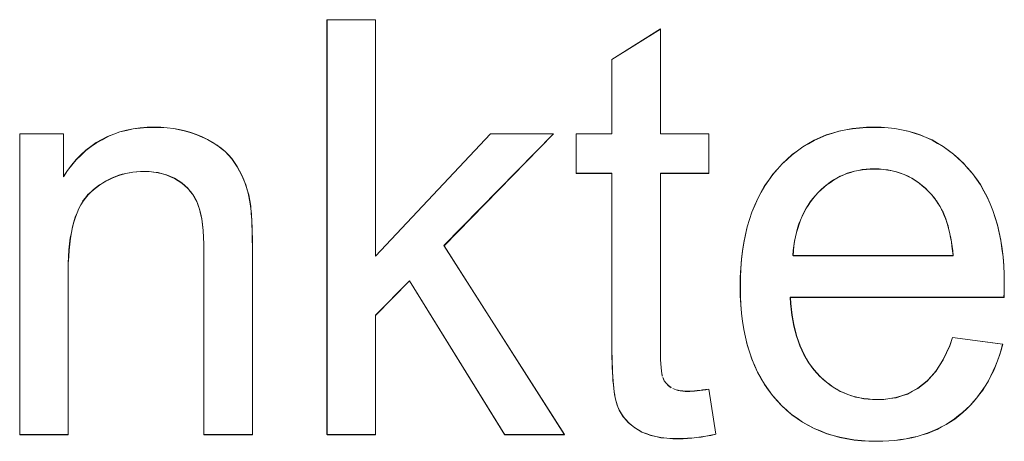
# Model space of a CAD drawing. Extents: x 229 to 926, y 37 to 878.
# Tile 93 of 163: x 331.44 to 337.37, y 829.49 to 832.03. Entities that reach past the tile are written whole.
import ezdxf
from ezdxf.lldxf.tags import DXFTag

# ---------------------------------------------------------------- set-up
doc = ezdxf.new("R2010")
doc.units = 0
doc.layers.get('0').update_dxf_attribs({"linetype": 'fein_strichliert', "lineweight": 13})
doc.layers.add('Beschriftung', color=7, linetype='Continuous', lineweight=25)
doc.layers.add('Beschriftung-A03CPAFWA9', color=7, linetype='Continuous', lineweight=25)
tags = doc.linetypes.add('fein_strichliert', pattern=[4, 1, -2, 1]).pattern_tags.tags
tags[8:9] = [DXFTag(74, 4), DXFTag(75, 0), DXFTag(340, '0'), DXFTag(46, 0.0), DXFTag(50, 0.0), DXFTag(44, 0.0), DXFTag(45, 0.0)]
tags[6:7] = [DXFTag(74, 4), DXFTag(75, 0), DXFTag(340, '0'), DXFTag(46, 0.0), DXFTag(50, 0.0), DXFTag(44, 0.0), DXFTag(45, 0.0)]
tags[4:5] = [DXFTag(74, 4), DXFTag(75, 0), DXFTag(340, '0'), DXFTag(46, 0.0), DXFTag(50, 0.0), DXFTag(44, 0.0), DXFTag(45, 0.0)]

# ---------------------------------------------------------------- blocks, each defined once
blk = doc.blocks.new('Referenz-A03CPAFUA9', base_point=(255.7277, 66.0323))
at = {"layer": 'Beschriftung', "color": 0, "lineweight": -2}
for p, q in [((333.2939, 829.5274), (333.2939, 832.0273)), ((333.2939, 832.0273), (333.5862, 832.0273)), ((333.5862, 832.0273), (333.5862, 830.6028)), ((335.0094, 831.7881), (335.3016, 831.9722)), ((335.3016, 831.9722), (335.3016, 831.3395)), ((335.0094, 831.3395), (335.0094, 831.7881)), ((332.0469, 831.3516), (332.0864, 831.3609)), ((332.0864, 831.3609), (332.126, 831.3702)), ((332.126, 831.3702), (332.1682, 831.3749)), ((332.1682, 831.3749), (332.2104, 831.3795)), ((332.2104, 831.3795), (332.2552, 831.3795)), ((332.2552, 831.3795), (332.2941, 831.3795)), ((332.2941, 831.3795), (332.3315, 831.3758)), ((332.3315, 831.3758), (332.3689, 831.3721)), ((332.3689, 831.3721), (332.4047, 831.3648)), ((332.4047, 831.3648), (332.4406, 831.3575)), ((332.4406, 831.3575), (332.4748, 831.3465)), ((336.3388, 831.344), (336.3772, 831.3559)), ((336.3772, 831.3559), (336.4176, 831.3637)), ((336.4176, 831.3637), (336.4581, 831.3716)), ((336.4581, 831.3716), (336.5008, 831.3756)), ((336.5008, 831.3756), (336.5433, 831.3795)), ((336.5433, 831.3795), (336.588, 831.3795)), ((336.588, 831.3795), (336.6313, 831.3795)), ((336.6313, 831.3795), (336.6725, 831.3757)), ((336.6725, 831.3757), (336.7137, 831.3717)), ((336.7137, 831.3717), (336.753, 831.3641)), ((336.753, 831.3641), (336.7923, 831.3563)), ((336.7923, 831.3563), (336.8296, 831.3448)), ((331.4434, 829.5274), (331.4434, 831.3395)), ((331.4434, 831.3395), (331.7066, 831.3395)), ((331.7066, 831.3395), (331.7066, 831.0819)), ((331.9044, 831.2865), (331.9386, 831.3052)), ((331.9386, 831.3052), (331.9729, 831.3237)), ((331.9729, 831.3237), (332.0099, 831.3376)), ((332.0099, 831.3376), (332.0469, 831.3516)), ((332.4748, 831.3465), (332.5091, 831.3354)), ((332.5091, 831.3354), (332.5417, 831.3207)), ((332.5417, 831.3207), (332.5743, 831.3059)), ((332.5743, 831.3059), (332.603, 831.289)), ((333.5862, 830.6028), (334.2789, 831.3395)), ((334.6574, 831.3395), (333.9981, 830.6661)), ((334.2789, 831.3395), (334.6574, 831.3395)), ((334.7935, 831.1013), (334.7935, 831.3395)), ((334.7935, 831.3395), (335.0094, 831.3395)), ((335.3016, 831.3395), (335.5938, 831.3395)), ((335.5938, 831.3395), (335.5938, 831.1013)), ((336.1934, 831.281), (336.2276, 831.3006)), ((336.2276, 831.3006), (336.2641, 831.3164)), ((336.2641, 831.3164), (336.3004, 831.3323)), ((336.3004, 831.3323), (336.3388, 831.344)), ((336.8296, 831.3448), (336.8669, 831.3331)), ((336.8669, 831.3331), (336.9021, 831.3177)), ((336.9021, 831.3177), (336.9375, 831.3022)), ((336.9375, 831.3022), (336.9708, 831.2829)), ((331.8121, 831.2121), (331.8411, 831.24)), ((331.8411, 831.24), (331.8728, 831.2632)), ((331.8728, 831.2632), (331.9044, 831.2865)), ((332.603, 831.289), (332.6315, 831.272)), ((332.6315, 831.272), (332.656, 831.2527)), ((332.656, 831.2527), (332.6804, 831.2334)), ((336.0949, 831.2139), (336.127, 831.2375)), ((336.127, 831.2375), (336.1591, 831.2613)), ((336.1591, 831.2613), (336.1934, 831.281)), ((336.9708, 831.2829), (337.0042, 831.2636)), ((337.0042, 831.2636), (337.0356, 831.2404)), ((337.0356, 831.2404), (337.0669, 831.2172)), ((331.7567, 831.1516), (331.7831, 831.1842)), ((331.7831, 831.1842), (331.8121, 831.2121)), ((332.6804, 831.2334), (332.7007, 831.2118)), ((332.7007, 831.2118), (332.7211, 831.1902)), ((332.7211, 831.1902), (332.7374, 831.1663)), ((336.0346, 831.1588), (336.0647, 831.1863)), ((336.0647, 831.1863), (336.0949, 831.2139)), ((337.0669, 831.2172), (337.0963, 831.1901)), ((337.0963, 831.1901), (337.1257, 831.1631)), ((331.7066, 831.0819), (331.7303, 831.1192)), ((331.7303, 831.1192), (331.7567, 831.1516)), ((332.7374, 831.1663), (332.7535, 831.1424)), ((332.7535, 831.1424), (332.7673, 831.1163)), ((335.9786, 831.0957), (336.0067, 831.1272)), ((336.0067, 831.1272), (336.0346, 831.1588)), ((336.4941, 831.1191), (336.4709, 831.1146)), ((336.5173, 831.1235), (336.4941, 831.1191)), ((336.5415, 831.1257), (336.5173, 831.1235)), ((336.5657, 831.128), (336.5415, 831.1257)), ((336.5909, 831.128), (336.5657, 831.128)), ((336.6187, 831.128), (336.5909, 831.128)), ((336.6452, 831.1252), (336.6187, 831.128)), ((336.6717, 831.1225), (336.6452, 831.1252)), ((336.6971, 831.1169), (336.6717, 831.1225)), ((336.7223, 831.1112), (336.6971, 831.1169)), ((337.1257, 831.1631), (337.1531, 831.1321)), ((337.1531, 831.1321), (337.1805, 831.1012)), ((331.9801, 831.0641), (331.9607, 831.0544)), ((331.9994, 831.0739), (331.9801, 831.0641)), ((332.0195, 831.0816), (331.9994, 831.0739)), ((332.0397, 831.0894), (332.0195, 831.0816)), ((332.0606, 831.0953), (332.0397, 831.0894)), ((332.0816, 831.1011), (332.0606, 831.0953)), ((332.1033, 831.105), (332.0816, 831.1011)), ((332.125, 831.1089), (332.1033, 831.105)), ((332.1476, 831.1108), (332.125, 831.1089)), ((332.1702, 831.1128), (332.1476, 831.1108)), ((332.1934, 831.1128), (332.1702, 831.1128)), ((332.2226, 831.1128), (332.1934, 831.1128)), ((332.25, 831.1093), (332.2226, 831.1128)), ((332.2773, 831.1058), (332.25, 831.1093)), ((332.3028, 831.0989), (332.2773, 831.1058)), ((332.3283, 831.092), (332.3028, 831.0989)), ((332.3519, 831.0816), (332.3283, 831.092)), ((332.3755, 831.0712), (332.3519, 831.0816)), ((332.3973, 831.0573), (332.3755, 831.0712)), ((332.4189, 831.0435), (332.3973, 831.0573)), ((332.7673, 831.1163), (332.7811, 831.0902)), ((332.7811, 831.0902), (332.7925, 831.0619)), ((332.7925, 831.0619), (332.8038, 831.0335)), ((335.0094, 831.1013), (334.7935, 831.1013)), ((335.0094, 830.0577), (335.0094, 831.1013)), ((335.5938, 831.1013), (335.3016, 831.1013)), ((335.3016, 831.1013), (335.3016, 830.0396)), ((335.9296, 831.0263), (335.9541, 831.061)), ((335.9541, 831.061), (335.9786, 831.0957)), ((336.3439, 831.0613), (336.3247, 831.048)), ((336.364, 831.0724), (336.3439, 831.0613)), ((336.3842, 831.0835), (336.364, 831.0724)), ((336.4054, 831.0924), (336.3842, 831.0835)), ((336.4266, 831.1013), (336.4054, 831.0924)), ((336.4488, 831.1079), (336.4266, 831.1013)), ((336.4709, 831.1146), (336.4488, 831.1079)), ((336.7462, 831.1029), (336.7223, 831.1112)), ((336.7701, 831.0946), (336.7462, 831.1029)), ((336.7928, 831.0835), (336.7701, 831.0946)), ((336.8155, 831.0724), (336.7928, 831.0835)), ((336.8368, 831.0584), (336.8155, 831.0724)), ((336.8582, 831.0445), (336.8368, 831.0584)), ((337.1805, 831.1012), (337.2044, 831.0672)), ((337.2044, 831.0672), (337.2284, 831.0331)), ((331.8881, 831.0039), (331.8711, 830.9883)), ((331.9059, 831.0174), (331.8881, 831.0039)), ((331.9236, 831.031), (331.9059, 831.0174)), ((331.9421, 831.0427), (331.9236, 831.031)), ((331.9607, 831.0544), (331.9421, 831.0427)), ((332.4373, 831.0273), (332.4189, 831.0435)), ((332.4558, 831.0111), (332.4373, 831.0273)), ((332.4709, 830.9925), (332.4558, 831.0111)), ((332.8038, 831.0335), (332.8128, 831.0029)), ((332.8128, 831.0029), (332.8217, 830.9723)), ((335.9086, 830.9883), (335.9296, 831.0263)), ((336.2692, 831.0037), (336.252, 830.9859)), ((336.2874, 831.0191), (336.2692, 831.0037)), ((336.3055, 831.0347), (336.2874, 831.0191)), ((336.3247, 831.048), (336.3055, 831.0347)), ((336.8782, 831.0279), (336.8582, 831.0445)), ((336.8982, 831.0111), (336.8782, 831.0279)), ((336.917, 830.9917), (336.8982, 831.0111)), ((337.2284, 831.0331), (337.2489, 830.9959)), ((331.8394, 830.9537), (331.8246, 830.9347)), ((331.8542, 830.9727), (331.8394, 830.9537)), ((331.8711, 830.9883), (331.8542, 830.9727)), ((332.486, 830.974), (332.4709, 830.9925)), ((332.4978, 830.953), (332.486, 830.974)), ((332.5096, 830.9322), (332.4978, 830.953)), ((332.8217, 830.9723), (332.8282, 830.9395)), ((332.8282, 830.9395), (332.8303, 830.9288)), ((335.8701, 830.9092), (335.8875, 830.9503)), ((335.8875, 830.9503), (335.9086, 830.9883)), ((336.2196, 830.9489), (336.2044, 830.9296)), ((336.235, 830.9682), (336.2196, 830.9489)), ((336.252, 830.9859), (336.235, 830.9682)), ((336.9358, 830.9721), (336.917, 830.9917)), ((336.9533, 830.95), (336.9358, 830.9721)), ((336.9646, 830.9356), (336.9533, 830.95)), ((337.2489, 830.9959), (337.2695, 830.9588)), ((337.2695, 830.9588), (337.2866, 830.9184)), ((331.7991, 830.8896), (331.7886, 830.8636)), ((331.8118, 830.9121), (331.7991, 830.8896)), ((331.8246, 830.9347), (331.8118, 830.9121)), ((332.5181, 830.909), (332.5096, 830.9322)), ((332.5267, 830.8857), (332.5181, 830.909)), ((332.5331, 830.8566), (332.5267, 830.8857)), ((332.8303, 830.9288), (332.832, 830.9161)), ((332.832, 830.9161), (332.8338, 830.9035)), ((332.8338, 830.9035), (332.8353, 830.8888)), ((332.8353, 830.8888), (332.8368, 830.8742)), ((335.8526, 830.8681), (335.8701, 830.9092)), ((336.1777, 830.8882), (336.1663, 830.8658)), ((336.1911, 830.9088), (336.1777, 830.8882)), ((336.2044, 830.9296), (336.1911, 830.9088)), ((336.9749, 830.9195), (336.9646, 830.9356)), ((336.9852, 830.9034), (336.9749, 830.9195)), ((336.9943, 830.8854), (336.9852, 830.9034)), ((337.0035, 830.8675), (336.9943, 830.8854)), ((337.2866, 830.9184), (337.3037, 830.878)), ((331.778, 830.8375), (331.7695, 830.808)), ((331.7886, 830.8636), (331.778, 830.8375)), ((332.5394, 830.8275), (332.5331, 830.8566)), ((332.5437, 830.7925), (332.5394, 830.8275)), ((332.8368, 830.8742), (332.8381, 830.8575)), ((332.8381, 830.8575), (332.8394, 830.8409)), ((332.8394, 830.8409), (332.8404, 830.8222)), ((332.8404, 830.8222), (332.8414, 830.8036)), ((335.8246, 830.7795), (335.8385, 830.8238)), ((335.8385, 830.8238), (335.8526, 830.8681)), ((336.1549, 830.8435), (336.1454, 830.8199)), ((336.1663, 830.8658), (336.1549, 830.8435)), ((337.0114, 830.8478), (337.0035, 830.8675)), ((337.0194, 830.8281), (337.0114, 830.8478)), ((337.0264, 830.8066), (337.0194, 830.8281)), ((337.3037, 830.878), (337.3174, 830.8345)), ((337.3174, 830.8345), (337.3312, 830.791)), ((331.761, 830.7785), (331.7546, 830.7455)), ((331.7695, 830.808), (331.761, 830.7785)), ((332.548, 830.7574), (332.5437, 830.7925)), ((332.8414, 830.8036), (332.8422, 830.7829)), ((332.8422, 830.7829), (332.843, 830.7623)), ((332.843, 830.7623), (332.8434, 830.7397)), ((335.814, 830.7319), (335.8246, 830.7795)), ((336.1283, 830.7708), (336.1208, 830.7456)), ((336.1359, 830.7961), (336.1283, 830.7708)), ((336.1454, 830.8199), (336.1359, 830.7961)), ((337.0333, 830.785), (337.0264, 830.8066)), ((337.0391, 830.7618), (337.0333, 830.785)), ((337.0448, 830.7385), (337.0391, 830.7618)), ((337.3312, 830.791), (337.3414, 830.7444)), ((331.7483, 830.7126), (331.7441, 830.6761)), ((331.7546, 830.7455), (331.7483, 830.7126)), ((332.5501, 830.7165), (332.548, 830.7574)), ((332.5522, 830.6754), (332.5501, 830.7165)), ((332.8434, 830.7397), (332.8439, 830.717)), ((332.8439, 830.717), (332.8442, 830.6923)), ((335.8036, 830.6844), (335.814, 830.7319)), ((336.1151, 830.7188), (336.1094, 830.6921)), ((336.1208, 830.7456), (336.1151, 830.7188)), ((337.0496, 830.7134), (337.0448, 830.7385)), ((337.0542, 830.6883), (337.0496, 830.7134)), ((337.3414, 830.7444), (337.3517, 830.6977)), ((331.7441, 830.6761), (331.7398, 830.6396)), ((332.5522, 830.6286), (332.5522, 830.6754)), ((332.8442, 830.6923), (332.8444, 830.6677)), ((332.8444, 830.6677), (332.8444, 830.641)), ((333.9981, 830.6661), (334.7246, 829.5274)), ((335.7965, 830.6337), (335.8036, 830.6844)), ((336.1057, 830.6639), (336.102, 830.6357)), ((336.1094, 830.6921), (336.1057, 830.6639)), ((337.0577, 830.6614), (337.0542, 830.6883)), ((337.0613, 830.6346), (337.0577, 830.6614)), ((337.3517, 830.6977), (337.3586, 830.648)), ((337.3586, 830.648), (337.3654, 830.5982)), ((331.7378, 830.5996), (331.7356, 830.5596)), ((331.7398, 830.6396), (331.7378, 830.5996)), ((332.5522, 829.5274), (332.5522, 830.6286)), ((332.8444, 830.641), (332.8444, 829.5274)), ((335.786, 830.5291), (335.7895, 830.583)), ((335.7895, 830.583), (335.7965, 830.6337)), ((336.102, 830.6357), (336.1001, 830.6059)), ((336.1001, 830.6059), (337.0638, 830.6059)), ((337.0638, 830.6059), (337.0613, 830.6346)), ((337.3654, 830.5982), (337.3689, 830.5452)), ((331.7356, 830.5596), (331.7356, 830.5161)), ((335.7826, 830.4753), (335.786, 830.5291)), ((337.3689, 830.5452), (337.3722, 830.4923)), ((331.7356, 830.5161), (331.7356, 829.5274)), ((335.7826, 830.4181), (335.7826, 830.4753)), ((337.3722, 830.4923), (337.3722, 830.4362)), ((333.7902, 830.4538), (333.5862, 830.2455)), ((334.3638, 829.5274), (333.7902, 830.4538)), ((335.7826, 830.3629), (335.7826, 830.4181)), ((337.3722, 830.4226), (337.3719, 830.4021)), ((337.3722, 830.4362), (337.3722, 830.4226)), ((335.786, 830.3108), (335.7826, 830.3629)), ((337.3706, 830.3543), (336.0838, 830.3543)), ((336.0838, 830.3543), (336.0858, 830.317)), ((337.3714, 830.3816), (337.3706, 830.3543)), ((337.3719, 830.4021), (337.3714, 830.3816)), ((335.7895, 830.2587), (335.786, 830.3108)), ((336.0858, 830.317), (336.0899, 830.282)), ((333.5862, 830.2455), (333.5862, 829.5274)), ((335.7964, 830.2097), (335.7895, 830.2587)), ((336.0899, 830.282), (336.0939, 830.2468)), ((336.0939, 830.2468), (336.0999, 830.2139)), ((335.8034, 830.1606), (335.7964, 830.2097)), ((336.0999, 830.2139), (336.106, 830.181)), ((336.106, 830.181), (336.114, 830.1502)), ((335.8137, 830.1146), (335.8034, 830.1606)), ((335.8241, 830.0687), (335.8137, 830.1146)), ((336.114, 830.1502), (336.1221, 830.1195)), ((336.1221, 830.1195), (336.1322, 830.0909)), ((337.0439, 830.0636), (337.0605, 830.1123)), ((337.0605, 830.1123), (337.3625, 830.0724)), ((335.0094, 830.023), (335.0094, 830.0577)), ((335.838, 830.0258), (335.8241, 830.0687)), ((336.1322, 830.0909), (336.1422, 830.0624)), ((336.1422, 830.0624), (336.1543, 830.036)), ((337.0243, 830.0214), (337.0439, 830.0636)), ((337.3625, 830.0724), (337.3536, 830.0376)), ((335.01, 829.9915), (335.0094, 830.023)), ((335.0106, 829.9599), (335.01, 829.9915)), ((335.3016, 830.0396), (335.3016, 830.0068)), ((335.3016, 830.0068), (335.3026, 829.9798)), ((335.8518, 829.9829), (335.838, 830.0258)), ((336.1543, 830.036), (336.1663, 830.0096)), ((336.1663, 830.0096), (336.1804, 829.9854)), ((337.0046, 829.9792), (337.0243, 830.0214)), ((337.3428, 830.0047), (337.3319, 829.972)), ((337.3536, 830.0376), (337.3428, 830.0047)), ((335.0117, 829.9312), (335.0106, 829.9599)), ((335.0128, 829.9026), (335.0117, 829.9312)), ((335.3026, 829.9798), (335.3035, 829.9527)), ((335.3035, 829.9527), (335.3054, 829.9315)), ((335.3054, 829.9315), (335.3074, 829.9104)), ((335.8691, 829.9431), (335.8518, 829.9829)), ((335.8864, 829.9033), (335.8691, 829.9431)), ((336.1804, 829.9854), (336.1944, 829.9612)), ((336.1944, 829.9612), (336.2105, 829.9392)), ((336.2105, 829.9392), (336.2266, 829.9173)), ((336.9595, 829.908), (336.9821, 829.9436)), ((336.9821, 829.9436), (337.0046, 829.9792)), ((337.3192, 829.9411), (337.3064, 829.9102)), ((337.3319, 829.972), (337.3192, 829.9411)), ((335.0145, 829.8769), (335.0128, 829.9026)), ((335.0161, 829.8513), (335.0145, 829.8769)), ((335.3074, 829.9104), (335.3103, 829.8952)), ((335.3103, 829.8952), (335.3132, 829.8798)), ((335.9072, 829.8665), (335.8864, 829.9033)), ((336.2266, 829.9173), (336.2447, 829.8975)), ((336.2447, 829.8975), (336.2627, 829.8776)), ((336.2627, 829.8776), (336.282, 829.8603)), ((336.9085, 829.8502), (336.934, 829.8792)), ((336.934, 829.8792), (336.9595, 829.908)), ((337.2918, 829.8813), (337.2771, 829.8524)), ((337.3064, 829.9102), (337.2918, 829.8813)), ((335.0184, 829.8286), (335.0161, 829.8513)), ((335.0206, 829.8059), (335.0184, 829.8286)), ((335.317, 829.8704), (335.3246, 829.8516)), ((335.3246, 829.8516), (335.3371, 829.8367)), ((335.3371, 829.8367), (335.3497, 829.8217)), ((335.3497, 829.8217), (335.367, 829.8106)), ((335.9279, 829.8299), (335.9072, 829.8665)), ((335.9522, 829.7962), (335.9279, 829.8299)), ((336.282, 829.8603), (336.3012, 829.8429)), ((336.3012, 829.8429), (336.3214, 829.828)), ((336.3214, 829.828), (336.3418, 829.8132)), ((336.3418, 829.8132), (336.3632, 829.8008)), ((336.8517, 829.8057), (336.8801, 829.8279)), ((336.8801, 829.8279), (336.9085, 829.8502)), ((337.2606, 829.8254), (337.2441, 829.7985)), ((337.2771, 829.8524), (337.2606, 829.8254)), ((335.0233, 829.7862), (335.0206, 829.8059)), ((335.0262, 829.7664), (335.0233, 829.7862)), ((335.0296, 829.7498), (335.0262, 829.7664)), ((335.3757, 829.8051), (335.3863, 829.8009)), ((335.3863, 829.8009), (335.3967, 829.7967)), ((335.3967, 829.7967), (335.4092, 829.794)), ((335.4092, 829.794), (335.4216, 829.7912)), ((335.4216, 829.7912), (335.4359, 829.7898)), ((335.4359, 829.7898), (335.4501, 829.7884)), ((335.4501, 829.7884), (335.4663, 829.7884)), ((335.4663, 829.7884), (335.4784, 829.7884)), ((335.4784, 829.7884), (335.4924, 829.7892)), ((335.4924, 829.7892), (335.5064, 829.79)), ((335.5064, 829.79), (335.5224, 829.7915)), ((335.5224, 829.7915), (335.5383, 829.7931)), ((335.5383, 829.7931), (335.5562, 829.7955)), ((335.5562, 829.7955), (335.574, 829.7978)), ((335.574, 829.7978), (335.5938, 829.801)), ((335.5938, 829.801), (335.6356, 829.5297)), ((335.9765, 829.7625), (335.9522, 829.7962)), ((336.0042, 829.732), (335.9765, 829.7625)), ((336.3632, 829.8008), (336.3847, 829.7884)), ((336.3847, 829.7884), (336.4073, 829.7785)), ((336.4073, 829.7785), (336.4297, 829.7686)), ((336.4297, 829.7686), (336.4534, 829.7611)), ((336.4534, 829.7611), (336.477, 829.7537)), ((336.477, 829.7537), (336.5018, 829.7488)), ((336.7202, 829.75), (336.7546, 829.7611)), ((336.7546, 829.7611), (336.7889, 829.7722)), ((336.7889, 829.7722), (336.8202, 829.7889)), ((336.8202, 829.7889), (336.8517, 829.8057)), ((337.2256, 829.7735), (337.2072, 829.7484)), ((337.2441, 829.7985), (337.2256, 829.7735)), ((335.0329, 829.7331), (335.0296, 829.7498)), ((335.0368, 829.7193), (335.0329, 829.7331)), ((335.0407, 829.7055), (335.0368, 829.7193)), ((335.0451, 829.6948), (335.0407, 829.7055)), ((335.0541, 829.6732), (335.0451, 829.6948)), ((336.0319, 829.7013), (336.0042, 829.732)), ((336.0621, 829.6746), (336.0319, 829.7013)), ((336.5018, 829.7488), (336.5266, 829.7438)), ((336.5266, 829.7438), (336.5525, 829.7413)), ((336.5525, 829.7413), (336.5785, 829.7389)), ((336.5785, 829.7389), (336.6055, 829.7389)), ((336.6055, 829.7389), (336.6457, 829.7389)), ((336.6457, 829.7389), (336.6829, 829.7444)), ((336.6829, 829.7444), (336.7202, 829.75)), ((337.1665, 829.7023), (337.1443, 829.6812)), ((337.1869, 829.7253), (337.1665, 829.7023)), ((337.2072, 829.7484), (337.1869, 829.7253)), ((335.0662, 829.6536), (335.0541, 829.6732)), ((335.0784, 829.6342), (335.0662, 829.6536)), ((336.0922, 829.6479), (336.0621, 829.6746)), ((336.1248, 829.625), (336.0922, 829.6479)), ((337.0978, 829.6408), (337.0736, 829.6217)), ((337.1219, 829.6601), (337.0978, 829.6408)), ((337.1443, 829.6812), (337.1219, 829.6601)), ((335.0938, 829.6168), (335.0784, 829.6342)), ((335.1092, 829.5994), (335.0938, 829.6168)), ((335.1279, 829.5841), (335.1092, 829.5994)), ((335.1466, 829.5687), (335.1279, 829.5841)), ((336.1574, 829.602), (336.1248, 829.625)), ((336.1925, 829.5828), (336.1574, 829.602)), ((336.2276, 829.5637), (336.1925, 829.5828)), ((337.022, 829.5881), (336.9945, 829.5737)), ((337.0479, 829.6049), (337.022, 829.5881)), ((337.0736, 829.6217), (337.0479, 829.6049)), ((331.7356, 829.5274), (331.4434, 829.5274)), ((332.8444, 829.5274), (332.5522, 829.5274)), ((333.5862, 829.5274), (333.2939, 829.5274)), ((334.7246, 829.5274), (334.3638, 829.5274)), ((335.1684, 829.5555), (335.1466, 829.5687)), ((335.1903, 829.5423), (335.1684, 829.5555)), ((335.2167, 829.5323), (335.1903, 829.5423)), ((335.243, 829.5225), (335.2167, 829.5323)), ((335.2738, 829.5158), (335.243, 829.5225)), ((335.3046, 829.5092), (335.2738, 829.5158)), ((335.5755, 829.5178), (335.5463, 829.5128)), ((335.6048, 829.523), (335.5755, 829.5178)), ((335.6356, 829.5297), (335.6048, 829.523)), ((336.265, 829.5485), (336.2276, 829.5637)), ((336.3025, 829.5332), (336.265, 829.5485)), ((336.3425, 829.5218), (336.3025, 829.5332)), ((336.3825, 829.5103), (336.3425, 829.5218)), ((336.847, 829.5161), (336.8145, 829.5089)), ((336.8778, 829.5257), (336.847, 829.5161)), ((336.9087, 829.5352), (336.8778, 829.5257)), ((336.9378, 829.5473), (336.9087, 829.5352)), ((336.9671, 829.5593), (336.9378, 829.5473)), ((336.9945, 829.5737), (336.9671, 829.5593)), ((335.34, 829.5059), (335.3046, 829.5092)), ((335.3753, 829.5026), (335.34, 829.5059)), ((335.4149, 829.5026), (335.3753, 829.5026)), ((335.4393, 829.5026), (335.4149, 829.5026)), ((335.4652, 829.5042), (335.4393, 829.5026)), ((335.4912, 829.5059), (335.4652, 829.5042)), ((335.5188, 829.5094), (335.4912, 829.5059)), ((335.5463, 829.5128), (335.5188, 829.5094)), ((336.4248, 829.5026), (336.3825, 829.5103)), ((336.4672, 829.495), (336.4248, 829.5026)), ((336.5121, 829.4911), (336.4672, 829.495)), ((336.5569, 829.4873), (336.5121, 829.4911)), ((336.6042, 829.4873), (336.5569, 829.4873)), ((336.6417, 829.4873), (336.6042, 829.4873)), ((336.6776, 829.4897), (336.6417, 829.4873)), ((336.7135, 829.4921), (336.6776, 829.4897)), ((336.7477, 829.4969), (336.7135, 829.4921)), ((336.7819, 829.5017), (336.7477, 829.4969)), ((336.8145, 829.5089), (336.7819, 829.5017))]:
    blk.add_line(p, q, dxfattribs=at)
blk = doc.blocks.new('Referenz-A03CPAG8A9', base_point=(281.5986, 66.0323))
at = {"layer": 'Beschriftung-A03CPAFWA9', "color": 0, "lineweight": -2}
for p, q in [((333.2945, 829.5262), (333.2945, 832.0262)), ((333.2945, 832.0262), (333.5867, 832.0262)), ((333.5867, 832.0262), (333.5867, 830.6016)), ((335.01, 831.7869), (335.3021, 831.971)), ((335.3021, 831.971), (335.3021, 831.3384)), ((335.01, 831.3384), (335.01, 831.7869)), ((332.0474, 831.3505), (332.0869, 831.3598)), ((332.0869, 831.3598), (332.1265, 831.369)), ((332.1265, 831.369), (332.1688, 831.3737)), ((332.1688, 831.3737), (332.211, 831.3783)), ((332.211, 831.3783), (332.2558, 831.3783)), ((332.2558, 831.3783), (332.2947, 831.3783)), ((332.2947, 831.3783), (332.3321, 831.3747)), ((332.3321, 831.3747), (332.3695, 831.371)), ((332.3695, 831.371), (332.4053, 831.3637)), ((332.4053, 831.3637), (332.4412, 831.3563)), ((332.4412, 831.3563), (332.4754, 831.3453)), ((336.3393, 831.3429), (336.3778, 831.3547)), ((336.3778, 831.3547), (336.4182, 831.3626)), ((336.4182, 831.3626), (336.4586, 831.3704)), ((336.4586, 831.3704), (336.5013, 831.3744)), ((336.5013, 831.3744), (336.5438, 831.3783)), ((336.5438, 831.3783), (336.5885, 831.3783)), ((336.5885, 831.3783), (336.6318, 831.3783)), ((336.6318, 831.3783), (336.673, 831.3745)), ((336.673, 831.3745), (336.7142, 831.3706)), ((336.7142, 831.3706), (336.7536, 831.3629)), ((336.7536, 831.3629), (336.7928, 831.3552)), ((336.7928, 831.3552), (336.8301, 831.3436)), ((331.444, 829.5262), (331.444, 831.3384)), ((331.444, 831.3384), (331.7072, 831.3384)), ((331.7072, 831.3384), (331.7072, 831.0808)), ((331.905, 831.2853), (331.9392, 831.304)), ((331.9392, 831.304), (331.9735, 831.3226)), ((331.9735, 831.3226), (332.0105, 831.3365)), ((332.0105, 831.3365), (332.0474, 831.3505)), ((332.4754, 831.3453), (332.5097, 831.3342)), ((332.5097, 831.3342), (332.5423, 831.3196)), ((332.5423, 831.3196), (332.5749, 831.3048)), ((332.5749, 831.3048), (332.6035, 831.2878)), ((333.5867, 830.6016), (334.2795, 831.3384)), ((334.658, 831.3384), (333.9986, 830.665)), ((334.2795, 831.3384), (334.658, 831.3384)), ((334.794, 831.1001), (334.794, 831.3384)), ((334.794, 831.3384), (335.01, 831.3384)), ((335.3021, 831.3384), (335.5944, 831.3384)), ((335.5944, 831.3384), (335.5944, 831.1001)), ((336.194, 831.2798), (336.2282, 831.2995)), ((336.2282, 831.2995), (336.2646, 831.3153)), ((336.2646, 831.3153), (336.3009, 831.3311)), ((336.3009, 831.3311), (336.3393, 831.3429)), ((336.8301, 831.3436), (336.8674, 831.332)), ((336.8674, 831.332), (336.9027, 831.3165)), ((336.9027, 831.3165), (336.938, 831.3011)), ((336.938, 831.3011), (336.9713, 831.2817)), ((331.8127, 831.211), (331.8416, 831.2389)), ((331.8416, 831.2389), (331.8734, 831.2621)), ((331.8734, 831.2621), (331.905, 831.2853)), ((332.6035, 831.2878), (332.632, 831.2708)), ((332.632, 831.2708), (332.6566, 831.2515)), ((332.6566, 831.2515), (332.681, 831.2322)), ((336.0954, 831.2128), (336.1275, 831.2364)), ((336.1275, 831.2364), (336.1597, 831.2601)), ((336.1597, 831.2601), (336.194, 831.2798)), ((336.9713, 831.2817), (337.0047, 831.2624)), ((337.0047, 831.2624), (337.0361, 831.2392)), ((337.0361, 831.2392), (337.0674, 831.2161)), ((331.7573, 831.1505), (331.7837, 831.1831)), ((331.7837, 831.1831), (331.8127, 831.211)), ((332.681, 831.2322), (332.7013, 831.2106)), ((332.7013, 831.2106), (332.7216, 831.1891)), ((332.7216, 831.1891), (332.7379, 831.1652)), ((336.0352, 831.1576), (336.0653, 831.1852)), ((336.0653, 831.1852), (336.0954, 831.2128)), ((337.0674, 831.2161), (337.0968, 831.189)), ((337.0968, 831.189), (337.1262, 831.162)), ((331.7072, 831.0808), (331.7309, 831.118)), ((331.7309, 831.118), (331.7573, 831.1505)), ((332.7379, 831.1652), (332.754, 831.1413)), ((332.754, 831.1413), (332.7679, 831.1152)), ((335.9791, 831.0946), (336.0072, 831.1261)), ((336.0072, 831.1261), (336.0352, 831.1576)), ((336.4946, 831.1179), (336.4714, 831.1135)), ((336.5178, 831.1224), (336.4946, 831.1179)), ((336.5421, 831.1246), (336.5178, 831.1224)), ((336.5662, 831.1268), (336.5421, 831.1246)), ((336.5914, 831.1268), (336.5662, 831.1268)), ((336.6192, 831.1268), (336.5914, 831.1268)), ((336.6458, 831.1241), (336.6192, 831.1268)), ((336.6723, 831.1213), (336.6458, 831.1241)), ((336.6976, 831.1157), (336.6723, 831.1213)), ((337.1262, 831.162), (337.1536, 831.131)), ((337.1536, 831.131), (337.181, 831.1001)), ((331.9807, 831.0629), (331.9613, 831.0533)), ((332, 831.0727), (331.9807, 831.0629)), ((332.0201, 831.0804), (332, 831.0727)), ((332.0402, 831.0882), (332.0201, 831.0804)), ((332.0612, 831.0941), (332.0402, 831.0882)), ((332.0822, 831.0999), (332.0612, 831.0941)), ((332.1038, 831.1038), (332.0822, 831.0999)), ((332.1256, 831.1077), (332.1038, 831.1038)), ((332.1482, 831.1097), (332.1256, 831.1077)), ((332.1707, 831.1116), (332.1482, 831.1097)), ((332.194, 831.1116), (332.1707, 831.1116)), ((332.2232, 831.1116), (332.194, 831.1116)), ((332.2506, 831.1081), (332.2232, 831.1116)), ((332.2779, 831.1047), (332.2506, 831.1081)), ((332.3034, 831.0978), (332.2779, 831.1047)), ((332.3289, 831.0908), (332.3034, 831.0978)), ((332.3524, 831.0804), (332.3289, 831.0908)), ((332.3761, 831.0701), (332.3524, 831.0804)), ((332.3978, 831.0562), (332.3761, 831.0701)), ((332.7679, 831.1152), (332.7817, 831.089)), ((332.7817, 831.089), (332.793, 831.0607)), ((332.793, 831.0607), (332.8044, 831.0324)), ((335.01, 831.1001), (334.794, 831.1001)), ((335.01, 830.0566), (335.01, 831.1001)), ((335.5944, 831.1001), (335.3021, 831.1001)), ((335.3021, 831.1001), (335.3021, 830.0385)), ((335.9301, 831.0251), (335.9546, 831.0599)), ((335.9546, 831.0599), (335.9791, 831.0946)), ((336.3444, 831.0602), (336.3253, 831.0469)), ((336.3646, 831.0713), (336.3444, 831.0602)), ((336.3848, 831.0824), (336.3646, 831.0713)), ((336.406, 831.0913), (336.3848, 831.0824)), ((336.4271, 831.1001), (336.406, 831.0913)), ((336.4494, 831.1068), (336.4271, 831.1001)), ((336.4714, 831.1135), (336.4494, 831.1068)), ((336.7228, 831.1101), (336.6976, 831.1157)), ((336.7467, 831.1017), (336.7228, 831.1101)), ((336.7706, 831.0934), (336.7467, 831.1017)), ((336.7933, 831.0823), (336.7706, 831.0934)), ((336.816, 831.0712), (336.7933, 831.0823)), ((336.8373, 831.0572), (336.816, 831.0712)), ((337.181, 831.1001), (337.205, 831.066)), ((337.205, 831.066), (337.229, 831.032)), ((331.8887, 831.0027), (331.8717, 830.9872)), ((331.9065, 831.0163), (331.8887, 831.0027)), ((331.9242, 831.0299), (331.9065, 831.0163)), ((331.9427, 831.0416), (331.9242, 831.0299)), ((331.9613, 831.0533), (331.9427, 831.0416)), ((332.4195, 831.0423), (332.3978, 831.0562)), ((332.4379, 831.0261), (332.4195, 831.0423)), ((332.4564, 831.0099), (332.4379, 831.0261)), ((332.4715, 830.9914), (332.4564, 831.0099)), ((332.8044, 831.0324), (332.8134, 831.0018)), ((332.8134, 831.0018), (332.8223, 830.9712)), ((335.9091, 830.9871), (335.9301, 831.0251)), ((336.2697, 831.0026), (336.2526, 830.9848)), ((336.288, 831.018), (336.2697, 831.0026)), ((336.306, 831.0336), (336.288, 831.018)), ((336.3253, 831.0469), (336.306, 831.0336)), ((336.8587, 831.0434), (336.8373, 831.0572)), ((336.8787, 831.0267), (336.8587, 831.0434)), ((336.8988, 831.01), (336.8787, 831.0267)), ((336.9176, 830.9905), (336.8988, 831.01)), ((337.229, 831.032), (337.2495, 830.9947)), ((331.84, 830.9526), (331.8252, 830.9335)), ((331.8548, 830.9715), (331.84, 830.9526)), ((331.8717, 830.9872), (331.8548, 830.9715)), ((332.4865, 830.9729), (332.4715, 830.9914)), ((332.4984, 830.9519), (332.4865, 830.9729)), ((332.5102, 830.9311), (332.4984, 830.9519)), ((332.8223, 830.9712), (332.8288, 830.9383)), ((335.8706, 830.9081), (335.8881, 830.9491)), ((335.8881, 830.9491), (335.9091, 830.9871)), ((336.2202, 830.9477), (336.2049, 830.9285)), ((336.2355, 830.967), (336.2202, 830.9477)), ((336.2526, 830.9848), (336.2355, 830.967)), ((336.9363, 830.971), (336.9176, 830.9905)), ((336.9538, 830.9488), (336.9363, 830.971)), ((336.9652, 830.9344), (336.9538, 830.9488)), ((337.2495, 830.9947), (337.27, 830.9576)), ((337.27, 830.9576), (337.2871, 830.9172)), ((331.7997, 830.8884), (331.7891, 830.8624)), ((331.8124, 830.911), (331.7997, 830.8884)), ((331.8252, 830.9335), (331.8124, 830.911)), ((332.5187, 830.9079), (332.5102, 830.9311)), ((332.5272, 830.8846), (332.5187, 830.9079)), ((332.5337, 830.8555), (332.5272, 830.8846)), ((332.8288, 830.9383), (332.8308, 830.9277)), ((332.8308, 830.9277), (332.8326, 830.915)), ((332.8326, 830.915), (332.8344, 830.9023)), ((332.8344, 830.9023), (332.8359, 830.8877)), ((332.8359, 830.8877), (332.8374, 830.873)), ((335.8531, 830.8669), (335.8706, 830.9081)), ((336.1782, 830.887), (336.1669, 830.8647)), ((336.1916, 830.9077), (336.1782, 830.887)), ((336.2049, 830.9285), (336.1916, 830.9077)), ((336.9754, 830.9183), (336.9652, 830.9344)), ((336.9857, 830.9022), (336.9754, 830.9183)), ((336.9948, 830.8843), (336.9857, 830.9022)), ((337.004, 830.8664), (336.9948, 830.8843)), ((337.2871, 830.9172), (337.3043, 830.8769)), ((331.7786, 830.8364), (331.77, 830.8069)), ((331.7891, 830.8624), (331.7786, 830.8364)), ((332.54, 830.8263), (332.5337, 830.8555)), ((332.5443, 830.7913), (332.54, 830.8263)), ((332.8374, 830.873), (332.8386, 830.8564)), ((332.8386, 830.8564), (332.84, 830.8398)), ((332.84, 830.8398), (332.841, 830.8211)), ((332.841, 830.8211), (332.842, 830.8024)), ((335.8251, 830.7783), (335.8391, 830.8226)), ((335.8391, 830.8226), (335.8531, 830.8669)), ((336.1554, 830.8424), (336.1459, 830.8187)), ((336.1669, 830.8647), (336.1554, 830.8424)), ((337.012, 830.8467), (337.004, 830.8664)), ((337.02, 830.827), (337.012, 830.8467)), ((337.0269, 830.8055), (337.02, 830.827)), ((337.3043, 830.8769), (337.3179, 830.8334)), ((337.3179, 830.8334), (337.3317, 830.7898)), ((331.7616, 830.7774), (331.7552, 830.7444)), ((331.77, 830.8069), (331.7616, 830.7774)), ((332.5485, 830.7563), (332.5443, 830.7913)), ((332.842, 830.8024), (332.8427, 830.7817)), ((332.8427, 830.7817), (332.8435, 830.7612)), ((332.8435, 830.7612), (332.844, 830.7385)), ((335.8145, 830.7308), (335.8251, 830.7783)), ((336.1289, 830.7696), (336.1213, 830.7444)), ((336.1364, 830.795), (336.1289, 830.7696)), ((336.1459, 830.8187), (336.1364, 830.795)), ((337.0338, 830.7839), (337.0269, 830.8055)), ((337.0396, 830.7606), (337.0338, 830.7839)), ((337.3317, 830.7898), (337.3419, 830.7432)), ((331.7489, 830.7114), (331.7447, 830.6749)), ((331.7552, 830.7444), (331.7489, 830.7114)), ((332.5507, 830.7153), (332.5485, 830.7563)), ((332.5528, 830.6743), (332.5507, 830.7153)), ((332.844, 830.7385), (332.8445, 830.7159)), ((332.8445, 830.7159), (332.8447, 830.6912)), ((335.8041, 830.6833), (335.8145, 830.7308)), ((336.1156, 830.7177), (336.1099, 830.691)), ((336.1213, 830.7444), (336.1156, 830.7177)), ((337.0454, 830.7374), (337.0396, 830.7606)), ((337.0501, 830.7122), (337.0454, 830.7374)), ((337.0547, 830.6872), (337.0501, 830.7122)), ((337.3419, 830.7432), (337.3522, 830.6966)), ((331.7447, 830.6749), (331.7404, 830.6384)), ((332.5528, 830.6275), (332.5528, 830.6743)), ((332.8447, 830.6912), (332.845, 830.6666)), ((332.845, 830.6666), (332.845, 830.6399)), ((333.9986, 830.665), (334.7251, 829.5262)), ((335.7971, 830.6326), (335.8041, 830.6833)), ((336.1062, 830.6627), (336.1025, 830.6345)), ((336.1099, 830.691), (336.1062, 830.6627)), ((337.0582, 830.6603), (337.0547, 830.6872)), ((337.0618, 830.6334), (337.0582, 830.6603)), ((337.3522, 830.6966), (337.3591, 830.6468)), ((337.3591, 830.6468), (337.3659, 830.597)), ((331.7384, 830.5984), (331.7362, 830.5585)), ((331.7404, 830.6384), (331.7384, 830.5984)), ((332.5528, 829.5262), (332.5528, 830.6275)), ((332.845, 830.6399), (332.845, 829.5262)), ((335.7901, 830.5818), (335.7971, 830.6326)), ((336.1025, 830.6345), (336.1007, 830.6047)), ((336.1007, 830.6047), (337.0643, 830.6047)), ((337.0643, 830.6047), (337.0618, 830.6334)), ((337.3659, 830.597), (337.3694, 830.5441)), ((331.7362, 830.5585), (331.7362, 830.5149)), ((335.7831, 830.4741), (335.7866, 830.528)), ((335.7866, 830.528), (335.7901, 830.5818)), ((337.3694, 830.5441), (337.3728, 830.4911)), ((331.7362, 830.5149), (331.7362, 829.5262)), ((335.7831, 830.417), (335.7831, 830.4741)), ((337.3728, 830.4911), (337.3728, 830.4351)), ((333.7907, 830.4527), (333.5867, 830.2444)), ((334.3643, 829.5262), (333.7907, 830.4527)), ((335.7831, 830.3617), (335.7831, 830.417)), ((337.3728, 830.4214), (337.3724, 830.401)), ((337.3728, 830.4351), (337.3728, 830.4214)), ((335.7866, 830.3097), (335.7831, 830.3617)), ((337.3712, 830.3532), (336.0843, 830.3532)), ((336.0843, 830.3532), (336.0863, 830.3159)), ((337.372, 830.3805), (337.3712, 830.3532)), ((337.3724, 830.401), (337.372, 830.3805)), ((335.7901, 830.2576), (335.7866, 830.3097)), ((336.0863, 830.3159), (336.0904, 830.2808)), ((333.5867, 830.2444), (333.5867, 829.5262)), ((335.7969, 830.2085), (335.7901, 830.2576)), ((336.0904, 830.2808), (336.0944, 830.2457)), ((336.0944, 830.2457), (336.1005, 830.2128)), ((335.8039, 830.1595), (335.7969, 830.2085)), ((336.1005, 830.2128), (336.1065, 830.1799)), ((336.1065, 830.1799), (336.1146, 830.1491)), ((335.8143, 830.1135), (335.8039, 830.1595)), ((335.8247, 830.0676), (335.8143, 830.1135)), ((336.1146, 830.1491), (336.1226, 830.1184)), ((336.1226, 830.1184), (336.1327, 830.0898)), ((337.0444, 830.0624), (337.061, 830.1112)), ((337.061, 830.1112), (337.363, 830.0712)), ((335.01, 830.0219), (335.01, 830.0566)), ((335.8385, 830.0246), (335.8247, 830.0676)), ((336.1327, 830.0898), (336.1427, 830.0613)), ((336.1427, 830.0613), (336.1548, 830.0349)), ((337.0248, 830.0203), (337.0444, 830.0624)), ((337.363, 830.0712), (337.3541, 830.0365)), ((335.0106, 829.9904), (335.01, 830.0219)), ((335.0111, 829.9588), (335.0106, 829.9904)), ((335.3021, 830.0385), (335.3021, 830.0057)), ((335.3021, 830.0057), (335.3031, 829.9786)), ((335.8524, 829.9817), (335.8385, 830.0246)), ((336.1548, 830.0349), (336.1669, 830.0085)), ((336.1669, 830.0085), (336.1809, 829.9842)), ((337.0051, 829.978), (337.0248, 830.0203)), ((337.3433, 830.0036), (337.3325, 829.9708)), ((337.3541, 830.0365), (337.3433, 830.0036)), ((335.0123, 829.9301), (335.0111, 829.9588)), ((335.3031, 829.9786), (335.3041, 829.9516)), ((335.3041, 829.9516), (335.306, 829.9304)), ((335.8696, 829.942), (335.8524, 829.9817)), ((335.8869, 829.9022), (335.8696, 829.942)), ((336.1809, 829.9842), (336.195, 829.9601)), ((336.195, 829.9601), (336.211, 829.938)), ((336.211, 829.938), (336.2271, 829.9161)), ((336.96, 829.9069), (336.9826, 829.9424)), ((336.9826, 829.9424), (337.0051, 829.978)), ((337.3197, 829.9399), (337.307, 829.9091)), ((337.3325, 829.9708), (337.3197, 829.9399)), ((335.0133, 829.9015), (335.0123, 829.9301)), ((335.015, 829.8758), (335.0133, 829.9015)), ((335.0167, 829.8502), (335.015, 829.8758)), ((335.306, 829.9304), (335.3079, 829.9093)), ((335.3079, 829.9093), (335.3108, 829.894)), ((335.3108, 829.894), (335.3137, 829.8787)), ((335.9077, 829.8654), (335.8869, 829.9022)), ((336.2271, 829.9161), (336.2453, 829.8964)), ((336.2453, 829.8964), (336.2633, 829.8765)), ((336.2633, 829.8765), (336.2825, 829.8591)), ((336.9091, 829.8491), (336.9345, 829.878)), ((336.9345, 829.878), (336.96, 829.9069)), ((337.2923, 829.8802), (337.2777, 829.8513)), ((337.307, 829.9091), (337.2923, 829.8802)), ((335.0189, 829.8275), (335.0167, 829.8502)), ((335.0211, 829.8047), (335.0189, 829.8275)), ((335.3175, 829.8693), (335.3251, 829.8505)), ((335.3251, 829.8505), (335.3377, 829.8356)), ((335.3377, 829.8356), (335.3502, 829.8205)), ((335.3502, 829.8205), (335.3675, 829.8094)), ((335.9285, 829.8287), (335.9077, 829.8654)), ((335.9528, 829.7951), (335.9285, 829.8287)), ((336.2825, 829.8591), (336.3017, 829.8418)), ((336.3017, 829.8418), (336.322, 829.8269)), ((336.322, 829.8269), (336.3423, 829.8121)), ((336.8522, 829.8046), (336.8806, 829.8268)), ((336.8806, 829.8268), (336.9091, 829.8491)), ((337.2611, 829.8243), (337.2446, 829.7974)), ((337.2777, 829.8513), (337.2611, 829.8243)), ((335.0239, 829.785), (335.0211, 829.8047)), ((335.0267, 829.7653), (335.0239, 829.785)), ((335.0301, 829.7486), (335.0267, 829.7653)), ((335.3762, 829.8039), (335.3868, 829.7998)), ((335.3868, 829.7998), (335.3973, 829.7956)), ((335.3973, 829.7956), (335.4097, 829.7928)), ((335.4097, 829.7928), (335.4221, 829.79)), ((335.4221, 829.79), (335.4365, 829.7887)), ((335.4365, 829.7887), (335.4506, 829.7873)), ((335.4506, 829.7873), (335.4668, 829.7873)), ((335.4668, 829.7873), (335.4789, 829.7873)), ((335.4789, 829.7873), (335.4929, 829.7881)), ((335.4929, 829.7881), (335.507, 829.7889)), ((335.507, 829.7889), (335.523, 829.7903)), ((335.523, 829.7903), (335.5388, 829.792)), ((335.5388, 829.792), (335.5567, 829.7944)), ((335.5567, 829.7944), (335.5745, 829.7967)), ((335.5745, 829.7967), (335.5944, 829.7999)), ((335.5944, 829.7999), (335.6361, 829.5286)), ((335.977, 829.7614), (335.9528, 829.7951)), ((336.0047, 829.7309), (335.977, 829.7614)), ((336.3423, 829.8121), (336.3637, 829.7997)), ((336.3637, 829.7997), (336.3852, 829.7873)), ((336.3852, 829.7873), (336.4078, 829.7774)), ((336.4078, 829.7774), (336.4302, 829.7674)), ((336.4302, 829.7674), (336.4539, 829.76)), ((336.4539, 829.76), (336.4776, 829.7526)), ((336.7208, 829.7489), (336.7551, 829.76)), ((336.7551, 829.76), (336.7894, 829.7711)), ((336.7894, 829.7711), (336.8208, 829.7878)), ((336.8208, 829.7878), (336.8522, 829.8046)), ((337.2261, 829.7723), (337.2077, 829.7473)), ((337.2446, 829.7974), (337.2261, 829.7723)), ((335.0334, 829.7319), (335.0301, 829.7486)), ((335.0373, 829.7181), (335.0334, 829.7319)), ((335.0412, 829.7044), (335.0373, 829.7181)), ((335.0457, 829.6937), (335.0412, 829.7044)), ((335.0546, 829.6721), (335.0457, 829.6937)), ((336.0324, 829.7002), (336.0047, 829.7309)), ((336.0626, 829.6735), (336.0324, 829.7002)), ((336.4776, 829.7526), (336.5023, 829.7477)), ((336.5023, 829.7477), (336.5271, 829.7427)), ((336.5271, 829.7427), (336.5531, 829.7402)), ((336.5531, 829.7402), (336.579, 829.7377)), ((336.579, 829.7377), (336.606, 829.7377)), ((336.606, 829.7377), (336.6463, 829.7377)), ((336.6463, 829.7377), (336.6834, 829.7433)), ((336.6834, 829.7433), (336.7208, 829.7489)), ((337.167, 829.7012), (337.1448, 829.68)), ((337.1874, 829.7242), (337.167, 829.7012)), ((337.2077, 829.7473), (337.1874, 829.7242)), ((335.0668, 829.6525), (335.0546, 829.6721)), ((335.0789, 829.633), (335.0668, 829.6525)), ((336.0927, 829.6467), (336.0626, 829.6735)), ((336.1253, 829.6238), (336.0927, 829.6467)), ((337.0983, 829.6397), (337.0742, 829.6205)), ((337.1224, 829.6589), (337.0983, 829.6397)), ((337.1448, 829.68), (337.1224, 829.6589)), ((335.0943, 829.6157), (335.0789, 829.633)), ((335.1098, 829.5983), (335.0943, 829.6157)), ((335.1284, 829.583), (335.1098, 829.5983)), ((335.1471, 829.5676), (335.1284, 829.583)), ((336.1579, 829.6008), (336.1253, 829.6238)), ((336.193, 829.5817), (336.1579, 829.6008)), ((336.2281, 829.5626), (336.193, 829.5817)), ((337.0225, 829.587), (336.995, 829.5726)), ((337.0484, 829.6038), (337.0225, 829.587)), ((337.0742, 829.6205), (337.0484, 829.6038)), ((331.7362, 829.5262), (331.444, 829.5262)), ((332.845, 829.5262), (332.5528, 829.5262)), ((333.5867, 829.5262), (333.2945, 829.5262)), ((334.7251, 829.5262), (334.3643, 829.5262)), ((335.169, 829.5544), (335.1471, 829.5676)), ((335.1909, 829.5411), (335.169, 829.5544)), ((335.2172, 829.5312), (335.1909, 829.5411)), ((335.2435, 829.5214), (335.2172, 829.5312)), ((335.2744, 829.5147), (335.2435, 829.5214)), ((335.5761, 829.5167), (335.5468, 829.5117)), ((335.6053, 829.5218), (335.5761, 829.5167)), ((335.6361, 829.5286), (335.6053, 829.5218)), ((336.2656, 829.5474), (336.2281, 829.5626)), ((336.3031, 829.5321), (336.2656, 829.5474)), ((336.343, 829.5206), (336.3031, 829.5321)), ((336.383, 829.5091), (336.343, 829.5206)), ((336.8783, 829.5245), (336.8475, 829.5149)), ((336.9093, 829.5341), (336.8783, 829.5245)), ((336.9384, 829.5461), (336.9093, 829.5341)), ((336.9676, 829.5582), (336.9384, 829.5461)), ((336.995, 829.5726), (336.9676, 829.5582)), ((335.3052, 829.5081), (335.2744, 829.5147)), ((335.3405, 829.5048), (335.3052, 829.5081)), ((335.3758, 829.5015), (335.3405, 829.5048)), ((335.4155, 829.5015), (335.3758, 829.5015)), ((335.4398, 829.5015), (335.4155, 829.5015)), ((335.4658, 829.5031), (335.4398, 829.5015)), ((335.4917, 829.5048), (335.4658, 829.5031)), ((335.5193, 829.5083), (335.4917, 829.5048)), ((335.5468, 829.5117), (335.5193, 829.5083)), ((336.4254, 829.5015), (336.383, 829.5091)), ((336.4677, 829.4938), (336.4254, 829.5015)), ((336.5126, 829.49), (336.4677, 829.4938)), ((336.5574, 829.4861), (336.5126, 829.49)), ((336.6047, 829.4861), (336.5574, 829.4861)), ((336.6422, 829.4861), (336.6047, 829.4861)), ((336.6781, 829.4886), (336.6422, 829.4861)), ((336.714, 829.491), (336.6781, 829.4886)), ((336.7482, 829.4958), (336.714, 829.491)), ((336.7824, 829.5005), (336.7482, 829.4958)), ((336.815, 829.5077), (336.7824, 829.5005)), ((336.8475, 829.5149), (336.815, 829.5077))]:
    blk.add_line(p, q, dxfattribs=at)

msp = doc.modelspace()

# ---------------------------------------------------------------- block references
at = {"color": 251, "lineweight": 13, "ltscale": 0.13, "true_color": 0x606060}
for name, p in [('Referenz-A03CPAFUA9', (255.7277, 66.0323)), ('Referenz-A03CPAG8A9', (281.5986, 66.0323))]:
    msp.add_blockref(name, p, dxfattribs=at)

doc.saveas('drawing.dxf')
